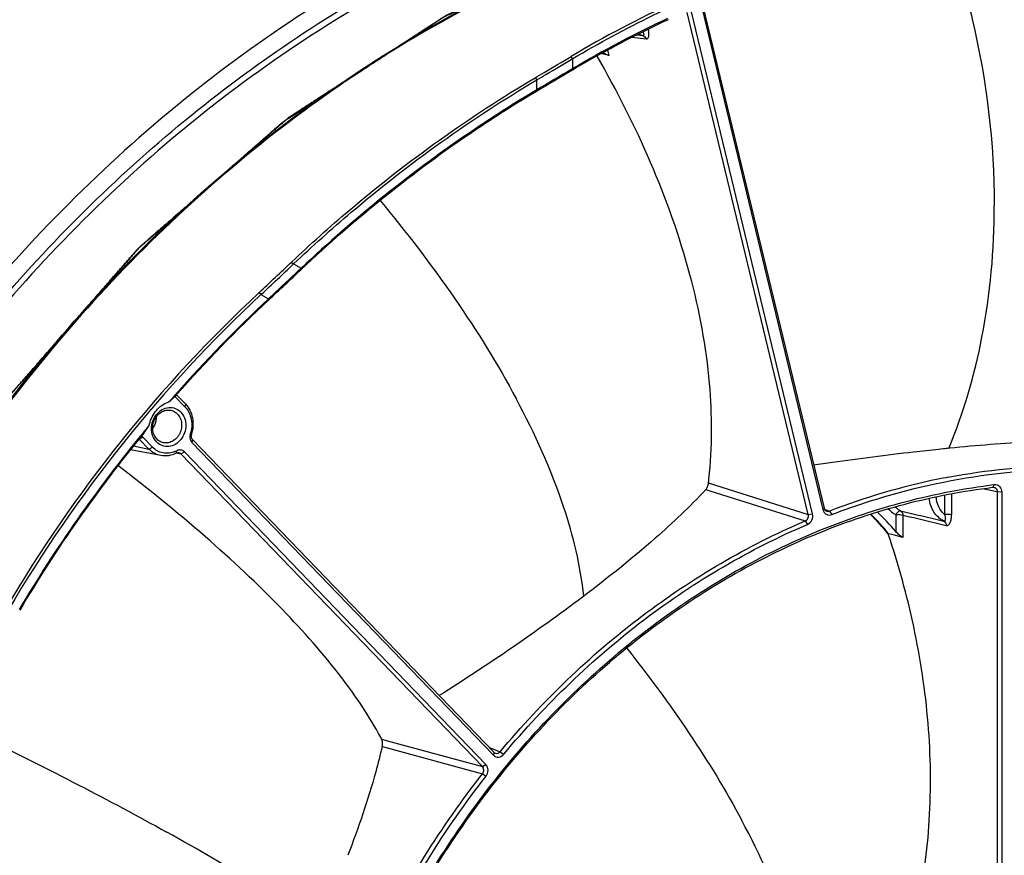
# Model space of a CAD drawing. Header units: millimetres. Extents: x 0 to 420, y 0 to 297.
# Tile 80 of 256: x 176 to 194, y 87 to 103. Entities that reach past the tile are written whole.
import ezdxf

# ---------------------------------------------------------------- set-up
doc = ezdxf.new("R2010")
doc.units = ezdxf.units.MM
doc.header["$LTSCALE"] = 23.1
doc.layers.get('0').update_dxf_attribs({"linetype": 'CONTINUOUS'})
for name, color, linetype in [('03___PRT_ALL_CURVES', 7, 'CONTINUOUS'), ('AXES', 7, 'CONTINUOUS'), ('COURBES', 7, 'CONTINUOUS')]:
    doc.layers.add(name, color=color, linetype=linetype)

msp = doc.modelspace()

# ---------------------------------------------------------------- linework, layer by layer
at = {"color": 7, "linetype": 'Continuous'}
for p, q in [((190.6985, 93.6722), (188.371, 103.3166)), ((190.7802, 93.6842), (188.4527, 103.3286)), ((188.6521, 103.4093), (190.9796, 93.7649)), ((188.6739, 103.4393), (191.0014, 93.7949)), ((187.3184, 102.84), (187.5822, 102.8079)), ((187.4058, 102.885), (187.523, 102.8706)), ((186.7335, 102.5213), (186.7225, 102.524)), ((186.8753, 102.4864), (186.8496, 102.593)), ((186.1773, 102.2381), (186.1773, 102.4299)), ((186.8753, 102.4864), (186.7335, 102.5213)), ((186.1773, 102.2381), (186.1573, 102.2263)), ((185.4492, 102.0601), (185.4823, 102.0195)), ((185.4823, 101.8274), (185.4823, 102.0195)), ((185.4823, 101.8274), (185.4652, 101.8173)), ((185.4823, 101.8274), (185.4653, 101.817)), ((185.4767, 101.7985), (185.4823, 101.8274)), ((180.7718, 98.5203), (180.8118, 98.485)), ((180.8118, 98.485), (180.9581, 98.4036)), ((180.9581, 98.4036), (180.9469, 98.393)), ((180.9593, 98.3798), (180.9581, 98.4036)), ((180.1847, 97.8947), (180.3307, 97.8135)), ((180.3307, 97.8135), (180.3225, 97.8058)), ((180.3307, 97.8135), (180.3226, 97.8057)), ((178.5512, 95.9836), (178.531, 95.9607)), ((178.5525, 95.9824), (178.5321, 95.9596)), ((178.5396, 95.9461), (178.5375, 95.9324)), ((178.5375, 95.9324), (178.7247, 95.7384)), ((178.5632, 95.9727), (178.543, 95.9498)), ((178.5634, 95.9724), (178.543, 95.9498)), ((178.5623, 95.9712), (178.7332, 95.7941)), ((178.7332, 95.7941), (178.7247, 95.7384)), ((177.845, 95.1206), (177.9122, 95.1587)), ((178.0994, 94.9646), (177.9122, 95.1587)), ((178.8476, 95.2113), (178.8267, 95.2186)), ((177.7363, 94.9881), (178.0322, 94.9266)), ((177.845, 95.1206), (177.8427, 95.121)), ((177.845, 95.1206), (177.8427, 95.121)), ((178.0322, 94.9266), (177.845, 95.1206)), ((178.0322, 94.9266), (178.0994, 94.9646)), ((178.867, 95.1098), (178.8591, 95.0539)), ((178.8591, 95.0539), (184.6525, 89.0467)), ((178.867, 95.1098), (184.6604, 89.1026)), ((178.2585, 94.8022), (177.6777, 94.9149)), ((178.5547, 94.8489), (178.5655, 94.8953)), ((178.562, 94.8522), (178.6453, 94.8354)), ((178.562, 94.8522), (178.6453, 94.8354)), ((178.6453, 94.8354), (178.7132, 94.8733)), ((184.4387, 88.8283), (178.6453, 94.8354)), ((184.5066, 88.8661), (178.7132, 94.8733)), ((193.24, 94.9255), (193.2093, 94.9222)), ((193.294, 94.931), (193.24, 94.9255)), ((193.4176, 94.9436), (193.3987, 94.9417)), ((188.7824, 94.2771), (188.8975, 94.2408)), ((188.8975, 94.2408), (190.6985, 93.6722)), ((194.2716, 94.2445), (194.2426, 94.1927)), ((188.7296, 94.1493), (188.8066, 94.1249)), ((188.8066, 94.1249), (190.6387, 93.5461)), ((193.3162, 94.0433), (193.3162, 93.6708)), ((193.4512, 94.0683), (193.4512, 93.6649)), ((194.3307, 94.1031), (194.049, 94.1652)), ((194.3307, 94.1031), (194.3307, 85.5709)), ((194.4143, 94.0995), (194.3307, 94.1031)), ((194.4143, 94.0995), (194.4143, 85.5673)), ((190.6985, 93.6722), (190.7802, 93.6842)), ((191.0014, 93.7949), (190.9796, 93.7649)), ((191.0096, 93.7733), (191.1059, 93.7353)), ((191.1059, 93.7353), (191.1489, 93.6685)), ((192.3804, 93.6657), (192.3804, 93.3441)), ((192.5154, 93.6598), (192.5154, 93.2313)), ((190.6387, 93.5461), (190.6835, 93.48)), ((192.2342, 93.2946), (192.2441, 93.2825)), ((192.236, 93.2965), (192.246, 93.2845)), ((192.2429, 93.2815), (192.2429, 93.3017)), ((192.3567, 93.2723), (192.2429, 93.3017)), ((192.5154, 93.2313), (192.3567, 93.2723)), ((182.5049, 89.3534), (182.5913, 89.3299)), ((182.5913, 89.3299), (184.4387, 88.8283)), ((182.5129, 89.2142), (182.5612, 89.2011)), ((182.5612, 89.2011), (184.4397, 88.6904)), ((184.5711, 89.1952), (184.7817, 89.1136)), ((184.6604, 89.1026), (184.6525, 89.0467)), ((184.7817, 89.1136), (184.849, 89.0645)), ((184.4387, 88.8283), (184.5066, 88.8661)), ((184.4397, 88.6904), (184.5083, 88.6429))]:
    msp.add_line(p, q, dxfattribs=at)
at = {"color": 2, "linetype": 'Continuous'}
msp.add_line((178.1692, 95.5403), (178.1694, 95.5287), dxfattribs=at)
at = {"color": 7, "linetype": 'Continuous'}
for points in [[(178.4251, 95.8398), (178.4255, 95.8411), (178.4261, 95.842), (178.4268, 95.8426), (178.4276, 95.8427)], [(178.0343, 95.3811), (178.0343, 95.382), (178.0348, 95.3828), (178.0356, 95.3835), (178.0368, 95.3841)]]:
    msp.add_lwpolyline(points, dxfattribs=at)
for centre, radius, start, end in [((197.0042, 84.1743), 21.2776, 114.68829, 120.69577), ((196.9295, 84.0057), 21.1459, 114.96005, 120.59201), ((196.9552, 84.0104), 21.1758, 115.02765, 120.59554), ((187.6249, 103.2352), 0.3785, 241.35628, 254.38465), ((303.3598, -96.2491), 230.4762, 120.562439, 120.762191), ((303.6073, -97.2849), 231.5151, 120.484825, 120.678886), ((104.5712, 179.0576), 110.8728, 312.970999, 313.415121), ((106.1161, 177.2175), 108.5277, 313.038162, 313.492847), ((-9.4532, 300.2207), 277.4647, 313.15647, 313.331156), ((-15.2495, 306.9155), 286.3303, 313.084057, 313.255543), ((198.4877, 78.2548), 26.9005, 132.98926, 149.61437), ((198.4835, 78.2578), 26.8413, 132.97991, 149.61195), ((198.6426, 78.2256), 26.8144, 133.09576, 138.52776), ((198.6282, 78.2269), 26.7866, 133.07473, 138.51006), ((198.7033, 78.1705), 26.8963, 138.59051, 138.92462), ((178.6334, 96.0248), 0.1331, 220.66849, 223.96083), ((178.1174, 96.272), 0.5296, 305.85498, 307.88323), ((198.7456, 78.1344), 26.952, 140.21534, 140.60045), ((198.8644, 78.0433), 27.1015, 140.61104, 149.38796), ((198.8499, 78.0446), 27.0737, 140.59364, 149.38859), ((179.0053, 95.1621), 0.1873, 168.10925, 173.69952), ((179.0076, 95.1616), 0.1896, 162.5134, 168.1166), ((177.789, 95.0674), 0.0773, 43.5558, 45.08991), ((178.357, 95.2953), 0.4511, 292.71045, 297.53011), ((197.7286, 51.7562), 43.402, 95.72553, 95.86443), ((205.259, -8.3076), 103.9391, 97.7951, 97.995271), ((180.3098, 95.261), 8.5295, 353.3765, 353.89721), ((195.9162, 81.224), 13.4042, 101.71396, 111.03044), ((195.7914, 81.7401), 12.8735, 100.76197, 101.63648), ((188.6621, 94.2114), 0.0917, 317.36916, 318.57762), ((187.8165, 89.6519), 5.7285, 39.51161, 44.61315), ((187.8232, 89.6547), 5.7301, 39.52833, 44.60473), ((188.0705, 89.6276), 5.691, 40.77107, 45.94444), ((192.6811, 94.1944), 0.6084, 222.88935, 234.06198), ((192.6651, 94.1734), 0.5821, 234.12109, 240.7137), ((176.8632, 86.372), 6.381, 27.85455, 28.23245)]:
    msp.add_arc(centre, radius, start, end, dxfattribs=at)
for points, knots in [([(167.5154, 98.5803), (168.5179, 99.9078), (170.7129, 102.3766), (174.5282, 105.43), (178.7116, 107.6966), (181.6987, 108.6427), (183.1993, 108.9554)], [0, 0, 0, 0, 0.260086, 0.5137651, 0.7603283, 1, 1, 1, 1]), ([(189.5701, 106.8109), (187.7643, 106.4633), (184.1648, 105.2938), (179.2382, 102.3173), (174.9195, 98.2466), (172.6008, 94.9627), (171.5964, 93.2085)], [0, 0, 0, 0, 0.2378052, 0.484016, 0.7386035, 1, 1, 1, 1]), ([(189.3511, 106.2646), (187.6149, 105.9152), (184.1568, 104.7681), (179.4188, 101.8933), (175.2534, 97.9811), (173.0047, 94.8306), (172.0261, 93.1476)], [0, 0, 0, 0, 0.2377954, 0.4840127, 0.7385933, 1, 1, 1, 1]), ([(171.9532, 93.2181), (172.846, 94.7536), (174.8737, 97.647), (178.5815, 101.331), (182.7931, 104.1848), (185.883, 105.477), (187.4501, 105.9424)], [0, 0, 0, 0, 0.259927, 0.5139767, 0.7607806, 1, 1, 1, 1]), ([(173.227, 92.677), (174.1958, 94.3457), (176.4239, 97.4701), (180.5515, 101.3489), (184.5087, 103.7461), (187.846, 105.0581), (189.5532, 105.509), (190.4093, 105.6805)], [0, 0, 0, 0, 0.2611421, 0.5155534, 0.7617199, 0.88183, 1, 1, 1, 1]), ([(190.4297, 105.6702), (189.5734, 105.4989), (187.8659, 105.0482), (184.5279, 103.7364), (180.5698, 101.3389), (176.4416, 97.4592), (174.2135, 94.334), (173.2448, 92.6648)], [0, 0, 0, 0, 0.1181676, 0.2382758, 0.4844408, 0.7388541, 1, 1, 1, 1]), ([(186.1773, 102.4299), (187.1794, 103.0248), (189.2656, 104.0448), (191.4956, 104.6953), (192.618, 104.9193)], [0, 0, 0, 0, 0.5045301, 1, 1, 1, 1]), ([(187.5225, 102.9416), (187.5264, 102.9331), (187.533, 102.9172), (187.5387, 102.8955), (187.5388, 102.8783), (187.5307, 102.8706), (187.5256, 102.8703), (187.523, 102.8706)], [0, 0, 0, 0, 0.3359707, 0.6210646, 0.826744, 0.9076746, 1, 1, 1, 1]), ([(187.5822, 102.8079), (187.5883, 102.8071), (187.6012, 102.8081), (187.6175, 102.8199), (187.6284, 102.8388), (187.6377, 102.8734), (187.638, 102.926), (187.6314, 102.9693), (187.6268, 102.9923)], [0, 0, 0, 0, 0.0870867, 0.1726759, 0.2708008, 0.3873002, 0.6706367, 1, 1, 1, 1]), ([(187.523, 102.8706), (187.5369, 102.8668), (187.5635, 102.85), (187.5779, 102.8226), (187.5822, 102.8079)], [0, 0, 0, 0, 0.482546, 1, 1, 1, 1]), ([(186.8753, 102.4864), (186.8556, 102.4913), (186.8154, 102.5109), (186.7763, 102.5311), (186.7554, 102.5427)], [0, 0, 0, 0, 0.4592211, 1, 1, 1, 1]), ([(185.4492, 102.0601), (185.508, 102.0949), (185.7391, 102.2317), (185.9702, 102.3686), (186.1424, 102.4708)], [0, 0, 0, 0, 0.254499, 1, 1, 1, 1]), ([(185.4823, 102.0195), (185.5412, 102.0543), (185.773, 102.191), (186.0047, 102.3277), (186.1773, 102.4299)], [0, 0, 0, 0, 0.2545007, 1, 1, 1, 1]), ([(186.1424, 102.4708), (186.1446, 102.4664), (186.1488, 102.4575), (186.1553, 102.4467), (186.1559, 102.4368), (186.1627, 102.428), (186.1718, 102.4291), (186.1773, 102.4299)], [0, 0, 0, 0, 0.244177, 0.489665, 0.6150634, 0.7266947, 1, 1, 1, 1]), ([(188.7909, 94.3542), (188.8559, 94.9621), (188.8544, 96.2907), (188.4665, 98.3458), (187.7133, 100.4549), (187.0206, 101.8172), (186.6415, 102.4781)], [0, 0, 0, 0, 0.2150069, 0.4638177, 0.7320372, 1, 1, 1, 1]), ([(186.1679, 102.2083), (186.1698, 102.2117), (186.174, 102.2189), (186.1779, 102.2277), (186.1904, 102.2405), (186.1799, 102.239), (186.1773, 102.2381)], [0, 0, 0, 0, 0.2675876, 0.5485061, 0.8097767, 1, 1, 1, 1]), ([(180.7718, 98.5203), (181.1322, 98.8613), (182.5901, 100.168), (184.1913, 101.3161), (185.4492, 102.0601)], [0, 0, 0, 0, 0.2534611, 1, 1, 1, 1]), ([(180.8118, 98.485), (181.1717, 98.8254), (182.6274, 100.1302), (184.2263, 101.2766), (185.4823, 102.0195)], [0, 0, 0, 0, 0.2534611, 1, 1, 1, 1]), ([(185.4652, 101.8173), (185.0651, 101.5786), (183.4721, 100.5665), (181.993, 99.3771), (180.9581, 98.4036)], [0, 0, 0, 0, 0.2469548, 1, 1, 1, 1]), ([(185.4767, 101.7985), (185.0756, 101.5597), (183.4788, 100.5467), (181.9963, 99.3553), (180.9593, 98.3798)], [0, 0, 0, 0, 0.2469435, 1, 1, 1, 1]), ([(182.4739, 99.7006), (182.9759, 99.0958), (183.9167, 97.8686), (184.7354, 96.5545), (185.0931, 95.8858)], [0, 0, 0, 0, 0.5089385, 1, 1, 1, 1]), ([(193.398, 94.9402), (193.6821, 95.6267), (194.1332, 97.163), (194.273, 98.7571), (194.273, 99.6032)], [0, 0, 0, 0, 0.4675577, 1, 1, 1, 1]), ([(180.1452, 97.9321), (180.1498, 97.9295), (180.1593, 97.9244), (180.172, 97.9167), (180.1911, 97.9128), (180.1868, 97.8995), (180.1847, 97.8947)], [0, 0, 0, 0, 0.2521736, 0.5083094, 0.7491911, 1, 1, 1, 1]), ([(180.3343, 97.7935), (180.333, 97.7944), (180.3309, 97.7956), (180.3289, 97.7985), (180.326, 97.7992), (180.3226, 97.7979), (180.3217, 97.8016), (180.3237, 97.804), (180.3263, 97.8082), (180.3289, 97.8113), (180.3307, 97.8135)], [0, 0, 0, 0, 0.1567584, 0.2341121, 0.3257463, 0.4337838, 0.512057, 0.6059788, 0.7292917, 1, 1, 1, 1]), ([(178.4426, 95.854), (178.4508, 95.8604), (178.4866, 95.8899), (178.5193, 95.923), (178.543, 95.9498)], [0, 0, 0, 0, 0.2262499, 1, 1, 1, 1]), ([(178.0431, 95.412), (178.0666, 95.5057), (178.155, 95.6811), (178.3144, 95.7988), (178.4009, 95.8314)], [0, 0, 0, 0, 0.5113437, 1, 1, 1, 1]), ([(178.412, 94.9773), (178.3699, 94.973), (178.2821, 94.9836), (178.1706, 95.0586), (178.0986, 95.1774), (178.0746, 95.3202), (178.1002, 95.4667), (178.1714, 95.5964), (178.2788, 95.691), (178.3681, 95.7213), (178.412, 95.7257)], [0, 0, 0, 0, 0.1153274, 0.2315308, 0.3539141, 0.4837603, 0.618102, 0.7516867, 0.8796337, 1, 1, 1, 1]), ([(178.4009, 95.8314), (178.4049, 95.8329), (178.4126, 95.8368), (178.4212, 95.8381), (178.4251, 95.8398)], [0, 0, 0, 0, 0.503278, 1, 1, 1, 1]), ([(178.412, 95.7257), (178.4541, 95.7299), (178.542, 95.7194), (178.6534, 95.6444), (178.7255, 95.5256), (178.7495, 95.3827), (178.7239, 95.2363), (178.6527, 95.1066), (178.5453, 95.012), (178.456, 94.9817), (178.412, 94.9773)], [0, 0, 0, 0, 0.1153274, 0.2315308, 0.3539141, 0.4837603, 0.618102, 0.7516867, 0.8796337, 1, 1, 1, 1]), ([(178.7247, 95.7384), (178.7859, 95.6749), (178.87, 95.4995), (178.8552, 95.309), (178.8267, 95.2186)], [0, 0, 0, 0, 0.4819834, 1, 1, 1, 1]), ([(178.7332, 95.7941), (178.8018, 95.7229), (178.8961, 95.5263), (178.8795, 95.3126), (178.8476, 95.2113)], [0, 0, 0, 0, 0.4819834, 1, 1, 1, 1]), ([(186.3842, 92.0991), (186.3253, 92.6843), (186.0056, 93.9984), (185.4477, 95.223), (185.0931, 95.8858)], [0, 0, 0, 0, 0.4389664, 1, 1, 1, 1]), ([(178.2899, 95.0541), (178.2593, 95.0633), (178.2004, 95.0956), (178.1141, 95.2042), (178.0874, 95.3922), (178.169, 95.5637), (178.2822, 95.6515), (178.3491, 95.6724), (178.382, 95.6757)], [0, 0, 0, 0, 0.1152163, 0.2350665, 0.4905719, 0.7539615, 0.8803451, 1, 1, 1, 1]), ([(178.4742, 95.667), (178.5047, 95.6578), (178.5637, 95.6255), (178.65, 95.5168), (178.6767, 95.3288), (178.5951, 95.1573), (178.4819, 95.0695), (178.415, 95.0487), (178.382, 95.0454)], [0, 0, 0, 0, 0.1152163, 0.2350665, 0.4905719, 0.7539615, 0.8803451, 1, 1, 1, 1]), ([(177.9311, 95.2314), (177.9408, 95.2433), (177.9782, 95.291), (178.0116, 95.3419), (178.0343, 95.3811)], [0, 0, 0, 0, 0.2538136, 1, 1, 1, 1]), ([(178.8192, 95.1826), (178.8183, 95.1752), (178.8169, 95.146), (178.8227, 95.1163), (178.8312, 95.0963)], [0, 0, 0, 0, 0.2566177, 1, 1, 1, 1]), ([(178.8476, 95.2113), (178.8421, 95.1936), (178.8392, 95.1565), (178.8552, 95.1222), (178.867, 95.1098)], [0, 0, 0, 0, 0.5206823, 1, 1, 1, 1]), ([(178.5311, 94.8792), (178.4596, 94.8493), (178.2962, 94.8278), (178.1524, 94.9096), (178.0994, 94.9646)], [0, 0, 0, 0, 0.503799, 1, 1, 1, 1]), ([(178.8312, 95.0963), (178.833, 95.0923), (178.8403, 95.077), (178.8504, 95.0629), (178.8591, 95.0539)], [0, 0, 0, 0, 0.2587498, 1, 1, 1, 1]), ([(196.0093, 95.0785), (195.6642, 95.0882), (194.7981, 95.0659), (193.9353, 94.9952), (193.4176, 94.9436)], [0, 0, 0, 0, 0.398917, 1, 1, 1, 1]), ([(178.2585, 94.8022), (178.2161, 94.8104), (178.1327, 94.8406), (178.0627, 94.895), (178.0322, 94.9266)], [0, 0, 0, 0, 0.4957203, 1, 1, 1, 1]), ([(178.5547, 94.8489), (178.5089, 94.825), (178.4111, 94.7914), (178.3073, 94.7927), (178.2585, 94.8022)], [0, 0, 0, 0, 0.5092964, 1, 1, 1, 1]), ([(178.7132, 94.8733), (178.6951, 94.8921), (178.6446, 94.9192), (178.589, 94.9076), (178.5655, 94.8953)], [0, 0, 0, 0, 0.4957672, 1, 1, 1, 1]), ([(193.2093, 94.9222), (193.0462, 94.9052), (192.3627, 94.83), (191.6806, 94.742), (191.1617, 94.671)], [0, 0, 0, 0, 0.238347, 1, 1, 1, 1]), ([(182.4851, 89.3905), (182.2702, 89.7909), (181.6865, 90.6536), (180.546, 91.9393), (179.0956, 93.2917), (178.0073, 94.1717), (177.4362, 94.6091)], [0, 0, 0, 0, 0.1866077, 0.4256199, 0.7046053, 1, 1, 1, 1]), ([(193.3876, 94.3872), (194.1298, 94.5282), (195.6319, 94.6782), (197.1365, 94.5477), (197.869, 94.4134)], [0, 0, 0, 0, 0.5036033, 1, 1, 1, 1]), ([(191.1489, 93.6685), (191.3945, 93.7628), (192.3749, 94.1073), (193.3961, 94.3372), (194.1657, 94.4365)], [0, 0, 0, 0, 0.2531764, 1, 1, 1, 1]), ([(194.1657, 94.4365), (194.786, 94.5165), (196.034, 94.5832), (197.2774, 94.4555), (197.886, 94.3439)], [0, 0, 0, 0, 0.5027331, 1, 1, 1, 1]), ([(182.9185, 85.856), (183.5169, 86.9887), (184.9378, 89.1053), (187.6655, 91.6859), (190.3239, 93.2054), (192.5623, 93.9568), (193.7025, 94.1759), (194.2716, 94.2445)], [0, 0, 0, 0, 0.2624338, 0.5174352, 0.7630482, 0.8825602, 1, 1, 1, 1]), ([(188.7309, 94.1507), (188.745, 94.1667), (188.7662, 94.2085), (188.7795, 94.2528), (188.7824, 94.2771)], [0, 0, 0, 0, 0.4659408, 1, 1, 1, 1]), ([(194.2716, 94.2445), (194.2897, 94.2467), (194.3277, 94.2428), (194.3932, 94.2003), (194.4143, 94.1385), (194.4143, 94.0995)], [0, 0, 0, 0, 0.2411198, 0.4838451, 1, 1, 1, 1]), ([(182.9338, 85.8369), (183.5298, 86.9652), (184.9451, 89.0736), (187.6623, 91.6441), (190.3102, 93.1577), (192.5399, 93.9061), (193.6756, 94.1243), (194.2426, 94.1927)], [0, 0, 0, 0, 0.2624338, 0.5174352, 0.7630482, 0.8825602, 1, 1, 1, 1]), ([(188.7296, 94.1493), (188.4248, 93.8183), (187.6592, 93.0984), (186.8386, 92.4444), (186.3609, 92.0836)], [0, 0, 0, 0, 0.4290517, 1, 1, 1, 1]), ([(193.3162, 93.6708), (193.269, 93.711), (193.1904, 93.8177), (193.1601, 93.9456), (193.156, 94.0115)], [0, 0, 0, 0, 0.4844272, 1, 1, 1, 1]), ([(194.2679, 94.1915), (194.2858, 94.1875), (194.3208, 94.1632), (194.3309, 94.1231), (194.3307, 94.1031)], [0, 0, 0, 0, 0.4791872, 1, 1, 1, 1]), ([(193.3035, 93.5434), (193.2268, 93.5824), (193.0898, 93.712), (193.0336, 93.8891), (193.0239, 93.9812)], [0, 0, 0, 0, 0.481816, 1, 1, 1, 1]), ([(190.6387, 93.5461), (190.6612, 93.5555), (190.6991, 93.5945), (190.7046, 93.6479), (190.6985, 93.6722)], [0, 0, 0, 0, 0.4932055, 1, 1, 1, 1]), ([(190.6835, 93.48), (190.7197, 93.4954), (190.7803, 93.5588), (190.7897, 93.6448), (190.7802, 93.6842)], [0, 0, 0, 0, 0.4927997, 1, 1, 1, 1]), ([(190.9796, 93.7649), (190.9841, 93.7461), (190.9996, 93.7105), (191.0416, 93.6716), (191.0954, 93.6557), (191.1321, 93.662), (191.1489, 93.6685)], [0, 0, 0, 0, 0.263386, 0.5119838, 0.755101, 1, 1, 1, 1]), ([(191.0014, 93.7949), (191.0047, 93.7815), (191.0165, 93.7565), (191.0388, 93.7396), (191.0508, 93.7349)], [0, 0, 0, 0, 0.5169949, 1, 1, 1, 1]), ([(192.3804, 93.6657), (192.391, 93.6876), (192.4138, 93.7211), (192.4557, 93.7444), (192.4721, 93.7406)], [0, 0, 0, 0, 0.5911977, 1, 1, 1, 1]), ([(192.3804, 93.6657), (192.4051, 93.6682), (192.4502, 93.6686), (192.4958, 93.6653), (192.5154, 93.6598)], [0, 0, 0, 0, 0.5489678, 1, 1, 1, 1]), ([(192.4721, 93.7406), (192.4853, 93.7332), (192.508, 93.7085), (192.5152, 93.6763), (192.5154, 93.6598)], [0, 0, 0, 0, 0.478393, 1, 1, 1, 1]), ([(193.3162, 93.6708), (193.3208, 93.6561), (193.3287, 93.6277), (193.3335, 93.5923), (193.3312, 93.5673), (193.3264, 93.5528), (193.3165, 93.5427), (193.3075, 93.5425), (193.3035, 93.5434)], [0, 0, 0, 0, 0.3172608, 0.6047812, 0.7280865, 0.8312422, 0.9155276, 1, 1, 1, 1]), ([(193.4512, 93.6649), (193.4316, 93.6704), (193.386, 93.6737), (193.3409, 93.6733), (193.3162, 93.6708)], [0, 0, 0, 0, 0.4510333, 1, 1, 1, 1]), ([(193.3494, 93.4612), (193.3566, 93.4595), (193.3722, 93.4592), (193.394, 93.4701), (193.4122, 93.4897), (193.4329, 93.5273), (193.448, 93.5872), (193.4512, 93.638), (193.4512, 93.6649)], [0, 0, 0, 0, 0.0868386, 0.1767331, 0.2796822, 0.3992554, 0.6814103, 1, 1, 1, 1]), ([(184.7817, 89.1136), (185.586, 90.0777), (187.3765, 91.8065), (189.5256, 93.0717), (190.6387, 93.5461)], [0, 0, 0, 0, 0.5092226, 1, 1, 1, 1]), ([(184.849, 89.0645), (185.6501, 90.0248), (187.4338, 91.747), (189.5746, 93.0074), (190.6835, 93.48)], [0, 0, 0, 0, 0.5092226, 1, 1, 1, 1]), ([(193.3035, 93.5434), (193.3174, 93.5363), (193.3416, 93.5114), (193.3492, 93.4782), (193.3494, 93.4612)], [0, 0, 0, 0, 0.4776973, 1, 1, 1, 1]), ([(192.7877, 86.0554), (192.9107, 86.6271), (193.0706, 87.8278), (193.0425, 89.6669), (192.7634, 91.5084), (192.4342, 92.7032), (192.2429, 93.2815)], [0, 0, 0, 0, 0.2394337, 0.4937145, 0.7506289, 1, 1, 1, 1]), ([(192.5154, 93.2313), (192.5034, 93.2344), (192.4792, 93.2502), (192.4335, 93.2869), (192.4006, 93.3206), (192.3804, 93.3441)], [0, 0, 0, 0, 0.208795, 0.476095, 1, 1, 1, 1]), ([(186.3609, 92.0836), (185.9196, 91.7502), (185.0146, 91.1014), (184.0845, 90.4895), (183.6108, 90.1906)], [0, 0, 0, 0, 0.496857, 1, 1, 1, 1]), ([(187.2109, 91.1049), (187.6322, 90.5738), (188.4218, 89.5025), (189.116, 88.3657), (189.4233, 87.7912)], [0, 0, 0, 0, 0.5099542, 1, 1, 1, 1]), ([(182.5129, 89.2142), (182.5186, 89.2385), (182.5215, 89.2855), (182.5152, 89.3339), (182.5049, 89.3534)], [0, 0, 0, 0, 0.5309215, 1, 1, 1, 1]), ([(182.5129, 89.2142), (182.4744, 89.0515), (182.2927, 88.3428), (182.057, 87.6483), (181.8512, 87.1228)], [0, 0, 0, 0, 0.2285873, 1, 1, 1, 1]), ([(184.6878, 89.0844), (184.7033, 89.0783), (184.741, 89.0777), (184.7705, 89.0998), (184.7817, 89.1136)], [0, 0, 0, 0, 0.4835138, 1, 1, 1, 1]), ([(184.6525, 89.0467), (184.665, 89.0338), (184.696, 89.0129), (184.771, 89.003), (184.825, 89.0357), (184.849, 89.0645)], [0, 0, 0, 0, 0.2454733, 0.4891506, 1, 1, 1, 1]), ([(184.4397, 88.6904), (184.4555, 88.7101), (184.4736, 88.7601), (184.4552, 88.8113), (184.4387, 88.8283)], [0, 0, 0, 0, 0.5169265, 1, 1, 1, 1]), ([(184.5083, 88.6429), (184.5335, 88.6751), (184.562, 88.7559), (184.533, 88.8387), (184.5066, 88.8661)], [0, 0, 0, 0, 0.5177455, 1, 1, 1, 1]), ([(181.0582, 81.6911), (181.3711, 82.9638), (182.2584, 85.4361), (183.6415, 87.6707), (184.4397, 88.6904)], [0, 0, 0, 0, 0.5030153, 1, 1, 1, 1]), ([(181.1397, 81.6704), (181.4514, 82.9383), (182.3353, 85.4011), (183.7131, 87.6271), (184.5083, 88.6429)], [0, 0, 0, 0, 0.5030153, 1, 1, 1, 1]), ([(190.7143, 84.0046), (190.6554, 84.5897), (190.3357, 85.9039), (189.7778, 87.1285), (189.4233, 87.7912)], [0, 0, 0, 0, 0.4389667, 1, 1, 1, 1]), ([(181.2504, 85.7458), (181.0902, 85.8732), (180.7177, 86.1469), (179.7695, 86.7741), (178.9626, 87.2422), (178.373, 87.5702)], [0, 0, 0, 0, 0.1800433, 0.4063995, 1, 1, 1, 1])]:
    msp.add_open_spline(points, degree=3, knots=knots, dxfattribs=at)
at = {"color": 2, "linetype": 'Continuous'}
msp.add_open_spline([(178.1694, 95.5287), (178.1691, 95.5243), (178.1688, 95.5177), (178.1683, 95.5089), (178.168, 95.5034), (178.1678, 95.499), (178.1677, 95.4963), (178.1676, 95.4943), (178.1675, 95.4932), (178.1673, 95.4921), (178.1671, 95.4908), (178.1666, 95.4875), (178.1658, 95.4826), (178.1648, 95.476), (178.1638, 95.4694), (178.163, 95.4645), (178.1625, 95.4612), (178.1623, 95.4598), (178.1621, 95.4587), (178.1619, 95.4577), (178.1614, 95.4558), (178.1607, 95.4531), (178.1595, 95.4488), (178.1581, 95.4434), (178.1567, 95.438), (178.1556, 95.4337), (178.1548, 95.4305), (178.154, 95.4278), (178.1536, 95.4259), (178.1533, 95.4249), (178.1531, 95.4241), (178.1528, 95.4233), (178.1524, 95.4222), (178.1517, 95.4203), (178.1507, 95.4176), (178.1494, 95.4144), (178.1478, 95.4101), (178.1458, 95.4048), (178.1438, 95.3994), (178.1422, 95.3951), (178.1412, 95.3925), (178.1405, 95.3906), (178.1401, 95.3895), (178.1396, 95.3886), (178.139, 95.3873), (178.1375, 95.3843), (178.1353, 95.3799), (178.1323, 95.3739), (178.1294, 95.368), (178.1271, 95.3636), (178.1257, 95.3606), (178.125, 95.3593), (178.1246, 95.3584), (178.124, 95.3574), (178.1229, 95.3557), (178.1214, 95.3534), (178.119, 95.3496), (178.116, 95.3449), (178.1112, 95.3373), (178.1076, 95.3316), (178.1052, 95.3278)], degree=3, knots=[0, 0, 0, 0, 0.0625, 0.09375, 0.125, 0.140625, 0.15625, 0.1640625, 0.1679688, 0.171875, 0.1796875, 0.1875, 0.21875, 0.25, 0.28125, 0.3125, 0.3203125, 0.328125, 0.3320312, 0.3359375, 0.34375, 0.359375, 0.375, 0.40625, 0.4375, 0.453125, 0.46875, 0.484375, 0.4921875, 0.4960938, 0.5, 0.5039062, 0.5078125, 0.515625, 0.53125, 0.546875, 0.5625, 0.59375, 0.625, 0.640625, 0.65625, 0.6640625, 0.6679688, 0.671875, 0.6796875, 0.6875, 0.71875, 0.75, 0.78125, 0.8125, 0.8203125, 0.828125, 0.8320312, 0.8359375, 0.84375, 0.859375, 0.875, 0.90625, 0.9375, 1, 1, 1, 1], dxfattribs=at)
at = {"color": 7, "linetype": 'Continuous'}
for points in [[(178.382, 95.6757), (178.4128, 95.6787), (178.4447, 95.6758), (178.4742, 95.667)], [(178.0368, 95.3841), (178.0382, 95.3887), (178.0385, 95.3935), (178.0394, 95.3982)], [(178.0394, 95.3982), (178.0404, 95.4028), (178.042, 95.4073), (178.0431, 95.412)], [(177.9122, 95.1587), (177.9051, 95.1661), (177.8971, 95.1726), (177.8883, 95.1781)], [(178.382, 95.0454), (178.3513, 95.0423), (178.3194, 95.0452), (178.2899, 95.0541)], [(178.6068, 94.857), (178.5896, 94.8604), (178.5703, 94.857), (178.5547, 94.8489)], [(178.6453, 94.8354), (178.6352, 94.8461), (178.6212, 94.8541), (178.6068, 94.857)], [(194.2426, 94.1927), (194.251, 94.1937), (194.2596, 94.1933), (194.2679, 94.1915)], [(191.0508, 93.7349), (191.0679, 93.7281), (191.0888, 93.7286), (191.1059, 93.7353)], [(192.3692, 93.8167), (192.4002, 93.7873), (192.4349, 93.7615), (192.4721, 93.7406)], [(192.4721, 93.7406), (192.7492, 93.6747), (193.0264, 93.609), (193.3035, 93.5434)], [(192.5154, 93.6598), (192.7934, 93.5934), (193.0714, 93.5272), (193.3494, 93.4612)], [(184.6604, 89.1026), (184.668, 89.0948), (184.6775, 89.0883), (184.6878, 89.0844)]]:
    msp.add_open_spline(points, degree=3, dxfattribs=at)
at = {"layer": '03___PRT_ALL_CURVES', "color": 4, "linetype": 'Continuous'}
for points, knots in [([(173.1642, 92.6965), (173.2305, 92.7958), (173.363, 92.9943), (173.5618, 93.2921), (173.7606, 93.5899), (173.9594, 93.8877), (174.1582, 94.1855), (174.357, 94.4833), (174.5227, 94.7314), (174.6552, 94.93), (174.7546, 95.0789), (174.8374, 95.2029), (174.9037, 95.3022), (174.9534, 95.3766), (175.0031, 95.4511), (175.0528, 95.5255), (175.1025, 95.6), (175.1439, 95.662), (175.1771, 95.7117), (175.1978, 95.7427), (175.2143, 95.7675), (175.2268, 95.7861), (175.2392, 95.8047), (175.2516, 95.8233), (175.262, 95.8388), (175.2692, 95.8497), (175.2734, 95.8559), (175.2765, 95.8606), (175.2796, 95.8652), (175.2819, 95.8687), (175.2835, 95.871), (175.2841, 95.872), (175.2846, 95.8728), (175.2852, 95.8735), (175.2863, 95.8747), (175.2878, 95.8765), (175.2903, 95.8793), (175.2934, 95.8829), (175.2984, 95.8886), (175.3046, 95.8956), (175.312, 95.9041), (175.3219, 95.9155), (175.3343, 95.9296), (175.3491, 95.9466), (175.3689, 95.9693), (175.3937, 95.9977), (175.4234, 96.0317), (175.4531, 96.0657), (175.4927, 96.111), (175.5422, 96.1677), (175.6016, 96.2357), (175.661, 96.3037), (175.7402, 96.3944), (175.8392, 96.5077), (175.9581, 96.6438), (176.0769, 96.7798), (176.1957, 96.9158), (176.3541, 97.0972), (176.5522, 97.3239), (176.7502, 97.5506), (176.9086, 97.7319), (177.0274, 97.8679), (177.1463, 98.004), (177.2651, 98.14), (177.3641, 98.2533), (177.4433, 98.344), (177.5027, 98.412), (177.5621, 98.48), (177.6116, 98.5367), (177.6512, 98.5821), (177.6809, 98.6161), (177.7107, 98.6501), (177.7354, 98.6784), (177.7552, 98.7011), (177.7701, 98.7181), (177.7824, 98.7323), (177.7923, 98.7436), (177.7998, 98.7521), (177.806, 98.7592), (177.8109, 98.7648), (177.814, 98.7684), (177.8165, 98.7712), (177.818, 98.773), (177.8191, 98.7742), (177.8197, 98.7749), (177.8204, 98.7755), (177.8213, 98.7762), (177.8226, 98.7774), (177.8243, 98.7789), (177.827, 98.7813), (177.8304, 98.7842), (177.8345, 98.7878), (177.8399, 98.7926), (177.8494, 98.8009), (177.863, 98.8127), (177.8792, 98.827), (177.8955, 98.8412), (177.9118, 98.8554), (177.9335, 98.8744), (177.9606, 98.8981), (178.004, 98.9361), (178.0582, 98.9836), (178.1233, 99.0405), (178.1884, 99.0975), (178.2534, 99.1544), (178.3185, 99.2114), (178.4053, 99.2873), (178.5138, 99.3822), (178.6439, 99.4961), (178.8175, 99.648), (179.0344, 99.8378), (179.2513, 100.0276), (179.4249, 100.1795), (179.5551, 100.2934), (179.6852, 100.4073), (179.8154, 100.5212), (179.9455, 100.6351), (180.054, 100.73), (180.1408, 100.8059), (180.2059, 100.8629), (180.2709, 100.9198), (180.3252, 100.9673), (180.3686, 101.0053), (180.4011, 101.0337), (180.4336, 101.0622), (180.4662, 101.0907), (180.4933, 101.1144), (180.515, 101.1334), (180.5313, 101.1476), (180.5448, 101.1595), (180.5557, 101.169), (180.5638, 101.1761), (180.5719, 101.1832), (180.5787, 101.1892), (180.5841, 101.1939), (180.5875, 101.1969), (180.5902, 101.1992), (180.5923, 101.201), (180.594, 101.2025), (180.5952, 101.2035), (180.5958, 101.2041), (180.5963, 101.2046), (180.5969, 101.2049), (180.5977, 101.2055), (180.599, 101.2063), (180.6009, 101.2075), (180.6031, 101.209), (180.6062, 101.211), (180.6099, 101.2135), (180.616, 101.2174), (180.6235, 101.2224), (180.6326, 101.2283), (180.6417, 101.2342), (180.6538, 101.2421), (180.6689, 101.252), (180.687, 101.2639), (180.7112, 101.2797), (180.7414, 101.2995), (180.7777, 101.3232), (180.8139, 101.3469), (180.8502, 101.3706), (180.8985, 101.4022), (180.959, 101.4418), (181.0315, 101.4892), (181.104, 101.5367), (181.2007, 101.5999), (181.3216, 101.679), (181.4666, 101.7738), (181.6117, 101.8687), (181.7567, 101.9636), (181.9018, 102.0585), (182.0952, 102.185), (182.3369, 102.3431), (182.5787, 102.5012), (182.7721, 102.6277), (182.9171, 102.7226), (183.038, 102.8017), (183.1347, 102.8649), (183.2072, 102.9124), (183.2797, 102.9598), (183.3522, 103.0072), (183.4248, 103.0547), (183.4852, 103.0942), (183.5336, 103.1258), (183.5638, 103.1456), (183.588, 103.1614), (183.6061, 103.1733), (183.6242, 103.1851), (183.6423, 103.197), (183.6575, 103.2069), (183.668, 103.2138), (183.6741, 103.2178), (183.6786, 103.2207), (183.6824, 103.2232), (183.6854, 103.2252), (183.6873, 103.2264), (183.6888, 103.2274), (183.6898, 103.228), (183.6905, 103.2285), (183.6913, 103.2289), (183.6927, 103.2295), (183.6947, 103.2305), (183.6979, 103.2319), (183.7019, 103.2338), (183.7083, 103.2367), (183.7163, 103.2404), (183.7259, 103.2449), (183.7388, 103.2508), (183.7548, 103.2581), (183.774, 103.267), (183.7996, 103.2788), (183.8317, 103.2935), (183.8701, 103.3112), (183.9086, 103.3289), (183.9599, 103.3525), (184.024, 103.382), (184.1009, 103.4174), (184.1778, 103.4528), (184.2803, 103.5), (184.4085, 103.559), (184.5623, 103.6298), (184.7161, 103.7006), (184.8699, 103.7714), (185.075, 103.8658), (185.3314, 103.9838), (185.5877, 104.1018), (185.7928, 104.1962), (185.9466, 104.267), (186.1004, 104.3378), (186.2542, 104.4086), (186.3824, 104.4676), (186.4849, 104.5148), (186.5618, 104.5502), (186.6388, 104.5856), (186.7028, 104.6151), (186.7541, 104.6387), (186.7926, 104.6564), (186.831, 104.6741), (186.8631, 104.6888), (186.8887, 104.7006), (186.9079, 104.7095), (186.9239, 104.7169), (186.9368, 104.7228), (186.9464, 104.7272), (186.9544, 104.7309), (186.9608, 104.7338), (186.9648, 104.7357), (186.968, 104.7372), (186.97, 104.7381), (186.9714, 104.7387), (186.9722, 104.7391), (186.973, 104.7393), (186.9741, 104.7396), (186.9757, 104.74), (186.9778, 104.7406), (186.9811, 104.7416), (186.9852, 104.7427), (186.9901, 104.7441), (186.9967, 104.746), (187.0082, 104.7493), (187.0247, 104.754), (187.0445, 104.7596), (187.0642, 104.7652), (187.084, 104.7708), (187.1103, 104.7783), (187.1432, 104.7877), (187.1959, 104.8027), (187.2618, 104.8214), (187.3408, 104.8439), (187.4199, 104.8664), (187.4989, 104.8889), (187.5779, 104.9113), (187.6833, 104.9413), (187.815, 104.9788), (187.9731, 105.0237), (188.1838, 105.0837), (188.4473, 105.1586), (188.7634, 105.2485), (189.0796, 105.3385), (189.3957, 105.4284), (189.7118, 105.5183), (190.0279, 105.6082), (190.2387, 105.6682), (190.3441, 105.6981)], [0, 0, 0, 0, 0.015625, 0.03125, 0.046875, 0.0625, 0.078125, 0.09375, 0.109375, 0.1171875, 0.125, 0.1328125, 0.1367188, 0.140625, 0.1445312, 0.1484375, 0.1523438, 0.15625, 0.1582031, 0.1601562, 0.1611328, 0.1621094, 0.1630859, 0.1640625, 0.1650391, 0.1655273, 0.1657715, 0.1660156, 0.1662598, 0.1665039, 0.1665649, 0.166626, 0.1666565, 0.166687, 0.166748, 0.1668701, 0.1669922, 0.1672363, 0.1674805, 0.1679688, 0.168457, 0.1689453, 0.1699219, 0.1708984, 0.171875, 0.1738281, 0.1757812, 0.1777344, 0.1796875, 0.1835938, 0.1875, 0.1914062, 0.1953125, 0.203125, 0.2109375, 0.21875, 0.2265625, 0.234375, 0.25, 0.265625, 0.2734375, 0.28125, 0.2890625, 0.296875, 0.3046875, 0.3085938, 0.3125, 0.3164062, 0.3203125, 0.3222656, 0.3242188, 0.3261719, 0.328125, 0.3291016, 0.3300781, 0.3310547, 0.331543, 0.3320312, 0.3325195, 0.3327637, 0.3330078, 0.3331299, 0.333252, 0.333313, 0.3333435, 0.333374, 0.3334351, 0.3334961, 0.3336182, 0.3337402, 0.3339844, 0.3342285, 0.3344727, 0.3349609, 0.3359375, 0.3369141, 0.3378906, 0.3388672, 0.3398438, 0.3417969, 0.34375, 0.3476562, 0.3515625, 0.3554688, 0.359375, 0.3632812, 0.3671875, 0.375, 0.3828125, 0.390625, 0.40625, 0.421875, 0.4296875, 0.4375, 0.4453125, 0.453125, 0.4609375, 0.46875, 0.4726562, 0.4765625, 0.4804688, 0.484375, 0.4863281, 0.4882812, 0.4902344, 0.4921875, 0.4941406, 0.4951172, 0.4960938, 0.4970703, 0.4975586, 0.4980469, 0.4985352, 0.4990234, 0.4992676, 0.4995117, 0.4996338, 0.4997559, 0.4998779, 0.499939, 0.4999695, 0.5, 0.5000305, 0.500061, 0.5001221, 0.5002441, 0.5003662, 0.5004883, 0.5007324, 0.5009766, 0.5014648, 0.5019531, 0.5024414, 0.5029297, 0.5039062, 0.5048828, 0.5058594, 0.5078125, 0.5097656, 0.5117188, 0.5136719, 0.515625, 0.5195312, 0.5234375, 0.5273438, 0.53125, 0.5390625, 0.546875, 0.5546875, 0.5625, 0.5703125, 0.578125, 0.59375, 0.609375, 0.6171875, 0.625, 0.6328125, 0.6367188, 0.640625, 0.6445312, 0.6484375, 0.6523438, 0.65625, 0.6582031, 0.6601562, 0.6611328, 0.6621094, 0.6630859, 0.6640625, 0.6650391, 0.6655273, 0.6657715, 0.6660156, 0.6662598, 0.6663818, 0.6665039, 0.6665649, 0.666626, 0.6666565, 0.666687, 0.666748, 0.6668701, 0.6669922, 0.6672363, 0.6674805, 0.6679688, 0.668457, 0.6689453, 0.6699219, 0.6708984, 0.671875, 0.6738281, 0.6757812, 0.6777344, 0.6796875, 0.6835938, 0.6875, 0.6914062, 0.6953125, 0.703125, 0.7109375, 0.71875, 0.7265625, 0.734375, 0.75, 0.765625, 0.7734375, 0.78125, 0.7890625, 0.796875, 0.8046875, 0.8085938, 0.8125, 0.8164062, 0.8203125, 0.8222656, 0.8242188, 0.8261719, 0.828125, 0.8291016, 0.8300781, 0.8310547, 0.831543, 0.8320312, 0.8325195, 0.8327637, 0.8330078, 0.8331299, 0.833252, 0.833313, 0.8333435, 0.833374, 0.8334351, 0.8334961, 0.8336182, 0.8337402, 0.8339844, 0.8342285, 0.8344727, 0.8349609, 0.8359375, 0.8369141, 0.8378906, 0.8388672, 0.8398438, 0.8417969, 0.84375, 0.8476562, 0.8515625, 0.8554688, 0.859375, 0.8632812, 0.8671875, 0.875, 0.8828125, 0.890625, 0.90625, 0.921875, 0.9375, 0.953125, 0.96875, 0.984375, 1, 1, 1, 1]), ([(190.345, 105.6976), (190.2414, 105.6682), (190.034, 105.6095), (189.723, 105.5215), (189.412, 105.4335), (189.101, 105.3455), (188.79, 105.2575), (188.479, 105.1695), (188.2198, 105.0961), (188.0125, 105.0375), (187.857, 104.9934), (187.7274, 104.9568), (187.6238, 104.9274), (187.546, 104.9054), (187.4682, 104.8834), (187.3905, 104.8614), (187.3127, 104.8394), (187.248, 104.8211), (187.1961, 104.8064), (187.1637, 104.7973), (187.1378, 104.7899), (187.1184, 104.7844), (187.0989, 104.7789), (187.0795, 104.7734), (187.0633, 104.7688), (187.052, 104.7656), (187.0455, 104.7638), (187.0406, 104.7624), (187.0366, 104.7613), (187.0333, 104.7604), (187.0313, 104.7598), (187.0297, 104.7593), (187.0287, 104.759), (187.0279, 104.7588), (187.0271, 104.7585), (187.0257, 104.7578), (187.0236, 104.7569), (187.0204, 104.7554), (187.0164, 104.7536), (187.01, 104.7507), (187.002, 104.747), (186.9924, 104.7426), (186.9796, 104.7368), (186.9635, 104.7294), (186.9443, 104.7206), (186.9186, 104.7089), (186.8866, 104.6942), (186.8481, 104.6766), (186.8096, 104.659), (186.7583, 104.6356), (186.6942, 104.6062), (186.6172, 104.5711), (186.5402, 104.5359), (186.4376, 104.4889), (186.3093, 104.4303), (186.1554, 104.3599), (186.0015, 104.2895), (185.8476, 104.2191), (185.6423, 104.1253), (185.3858, 104.008), (185.1292, 103.8907), (184.924, 103.7968), (184.7701, 103.7265), (184.6162, 103.6561), (184.4622, 103.5857), (184.334, 103.527), (184.2314, 103.4801), (184.1544, 103.4449), (184.0774, 103.4097), (184.0133, 103.3804), (183.962, 103.3569), (183.9235, 103.3393), (183.885, 103.3217), (183.853, 103.3071), (183.8273, 103.2954), (183.8081, 103.2866), (183.792, 103.2792), (183.7792, 103.2734), (183.7696, 103.269), (183.7616, 103.2653), (183.7551, 103.2624), (183.7511, 103.2605), (183.7479, 103.2591), (183.7459, 103.2581), (183.7445, 103.2575), (183.7437, 103.2571), (183.743, 103.2566), (183.7421, 103.256), (183.7406, 103.2551), (183.7388, 103.2539), (183.7358, 103.252), (183.7321, 103.2496), (183.7277, 103.2467), (183.7218, 103.2429), (183.7114, 103.2361), (183.6966, 103.2266), (183.6789, 103.2151), (183.6612, 103.2036), (183.6434, 103.1921), (183.6198, 103.1767), (183.5902, 103.1576), (183.5429, 103.1269), (183.4838, 103.0886), (183.4129, 103.0426), (183.3419, 102.9966), (183.271, 102.9506), (183.2, 102.9047), (183.1055, 102.8433), (182.9872, 102.7667), (182.8453, 102.6747), (182.6562, 102.5521), (182.4197, 102.3988), (182.1832, 102.2455), (181.994, 102.1229), (181.8522, 102.0309), (181.7103, 101.9389), (181.5684, 101.8469), (181.4265, 101.755), (181.3083, 101.6783), (181.2137, 101.617), (181.1427, 101.571), (181.0718, 101.525), (181.0127, 101.4867), (180.9654, 101.456), (180.9299, 101.433), (180.8944, 101.4101), (180.859, 101.3871), (180.8294, 101.3679), (180.8058, 101.3526), (180.788, 101.3411), (180.7733, 101.3315), (180.7614, 101.3238), (180.7526, 101.3181), (180.7437, 101.3123), (180.7363, 101.3075), (180.7304, 101.3037), (180.7267, 101.3013), (180.7237, 101.2994), (180.7215, 101.298), (180.7197, 101.2968), (180.7184, 101.2959), (180.7177, 101.2954), (180.7171, 101.2951), (180.7166, 101.2946), (180.7159, 101.294), (180.7147, 101.293), (180.7129, 101.2915), (180.7108, 101.2896), (180.708, 101.2872), (180.7046, 101.2842), (180.699, 101.2794), (180.692, 101.2733), (180.6837, 101.2661), (180.6753, 101.2588), (180.6642, 101.2491), (180.6502, 101.237), (180.6335, 101.2225), (180.6112, 101.2032), (180.5834, 101.179), (180.55, 101.15), (180.5165, 101.121), (180.4831, 101.092), (180.4385, 101.0533), (180.3828, 101.0049), (180.316, 100.9469), (180.2491, 100.8888), (180.16, 100.8114), (180.0486, 100.7147), (179.9149, 100.5986), (179.7812, 100.4826), (179.6475, 100.3665), (179.5138, 100.2504), (179.3355, 100.0957), (179.1126, 99.9022), (178.8898, 99.7088), (178.7115, 99.554), (178.5778, 99.4379), (178.4664, 99.3412), (178.3773, 99.2638), (178.3104, 99.2058), (178.2436, 99.1477), (178.1767, 99.0897), (178.1099, 99.0317), (178.0542, 98.9833), (178.0096, 98.9446), (177.9817, 98.9204), (177.9594, 98.9011), (177.9427, 98.8866), (177.926, 98.8721), (177.9093, 98.8576), (177.8954, 98.8455), (177.8856, 98.837), (177.8801, 98.8322), (177.8759, 98.8285), (177.8717, 98.8249), (177.8686, 98.8222), (177.8665, 98.8204), (177.8656, 98.8196), (177.8649, 98.819), (177.8643, 98.8184), (177.8632, 98.8171), (177.8616, 98.8153), (177.8592, 98.8125), (177.8561, 98.809), (177.8511, 98.8033), (177.8449, 98.7963), (177.8374, 98.7878), (177.8275, 98.7765), (177.8151, 98.7623), (177.8002, 98.7454), (177.7804, 98.7227), (177.7556, 98.6945), (177.7258, 98.6605), (177.696, 98.6266), (177.6563, 98.5814), (177.6067, 98.5248), (177.5472, 98.457), (177.4876, 98.3891), (177.4083, 98.2986), (177.309, 98.1855), (177.1899, 98.0498), (177.0709, 97.9141), (176.9518, 97.7784), (176.793, 97.5974), (176.5945, 97.3712), (176.3961, 97.145), (176.2373, 96.9641), (176.1182, 96.8284), (175.9991, 96.6927), (175.8801, 96.5569), (175.7808, 96.4438), (175.7014, 96.3534), (175.6419, 96.2855), (175.5824, 96.2177), (175.5327, 96.1611), (175.493, 96.1159), (175.4633, 96.0819), (175.4335, 96.048), (175.4087, 96.0197), (175.3888, 95.9971), (175.374, 95.9802), (175.3616, 95.966), (175.3516, 95.9547), (175.3442, 95.9462), (175.338, 95.9392), (175.333, 95.9335), (175.3299, 95.93), (175.3274, 95.9271), (175.3259, 95.9254), (175.3248, 95.9241), (175.3242, 95.9234), (175.3237, 95.9226), (175.323, 95.9216), (175.3214, 95.9193), (175.3191, 95.9157), (175.3159, 95.911), (175.3127, 95.9063), (175.3085, 95.9), (175.3011, 95.8889), (175.2906, 95.8732), (175.2779, 95.8542), (175.2653, 95.8353), (175.2526, 95.8164), (175.2357, 95.7912), (175.2147, 95.7597), (175.1809, 95.7092), (175.1387, 95.6462), (175.0881, 95.5705), (175.0375, 95.4948), (174.9868, 95.4192), (174.9362, 95.3435), (174.8687, 95.2426), (174.7843, 95.1165), (174.6831, 94.9652), (174.5481, 94.7634), (174.3793, 94.5112), (174.1768, 94.2085), (173.9743, 93.9059), (173.7718, 93.6032), (173.5693, 93.3005), (173.3667, 92.9979), (173.2317, 92.7961), (173.1642, 92.6952)], [0, 0, 0, 0, 0.015625, 0.03125, 0.046875, 0.0625, 0.078125, 0.09375, 0.109375, 0.1171875, 0.125, 0.1328125, 0.1367188, 0.140625, 0.1445312, 0.1484375, 0.1523438, 0.15625, 0.1582031, 0.1601562, 0.1611328, 0.1621094, 0.1630859, 0.1640625, 0.1650391, 0.1655273, 0.1657715, 0.1660156, 0.1662598, 0.1663818, 0.1665039, 0.1665649, 0.166626, 0.1666565, 0.166687, 0.166748, 0.1668701, 0.1669922, 0.1672363, 0.1674805, 0.1679688, 0.168457, 0.1689453, 0.1699219, 0.1708984, 0.171875, 0.1738281, 0.1757812, 0.1777344, 0.1796875, 0.1835938, 0.1875, 0.1914062, 0.1953125, 0.203125, 0.2109375, 0.21875, 0.2265625, 0.234375, 0.25, 0.265625, 0.2734375, 0.28125, 0.2890625, 0.296875, 0.3046875, 0.3085938, 0.3125, 0.3164062, 0.3203125, 0.3222656, 0.3242188, 0.3261719, 0.328125, 0.3291016, 0.3300781, 0.3310547, 0.331543, 0.3320312, 0.3325195, 0.3327637, 0.3330078, 0.3331299, 0.333252, 0.333313, 0.3333435, 0.333374, 0.3334351, 0.3334961, 0.3336182, 0.3337402, 0.3339844, 0.3342285, 0.3344727, 0.3349609, 0.3359375, 0.3369141, 0.3378906, 0.3388672, 0.3398438, 0.3417969, 0.34375, 0.3476562, 0.3515625, 0.3554688, 0.359375, 0.3632812, 0.3671875, 0.375, 0.3828125, 0.390625, 0.40625, 0.421875, 0.4296875, 0.4375, 0.4453125, 0.453125, 0.4609375, 0.46875, 0.4726562, 0.4765625, 0.4804688, 0.484375, 0.4863281, 0.4882812, 0.4902344, 0.4921875, 0.4941406, 0.4951172, 0.4960938, 0.4970703, 0.4975586, 0.4980469, 0.4985352, 0.4990234, 0.4992676, 0.4995117, 0.4996338, 0.4997559, 0.4998779, 0.499939, 0.4999695, 0.5, 0.5000305, 0.500061, 0.5001221, 0.5002441, 0.5003662, 0.5004883, 0.5007324, 0.5009766, 0.5014648, 0.5019531, 0.5024414, 0.5029297, 0.5039062, 0.5048828, 0.5058594, 0.5078125, 0.5097656, 0.5117188, 0.5136719, 0.515625, 0.5195312, 0.5234375, 0.5273438, 0.53125, 0.5390625, 0.546875, 0.5546875, 0.5625, 0.5703125, 0.578125, 0.59375, 0.609375, 0.6171875, 0.625, 0.6328125, 0.6367188, 0.640625, 0.6445312, 0.6484375, 0.6523438, 0.65625, 0.6582031, 0.6601562, 0.6611328, 0.6621094, 0.6630859, 0.6640625, 0.6650391, 0.6655273, 0.6657715, 0.6660156, 0.6662598, 0.6665039, 0.6665649, 0.666626, 0.6666565, 0.666687, 0.666748, 0.6668701, 0.6669922, 0.6672363, 0.6674805, 0.6679688, 0.668457, 0.6689453, 0.6699219, 0.6708984, 0.671875, 0.6738281, 0.6757812, 0.6777344, 0.6796875, 0.6835938, 0.6875, 0.6914062, 0.6953125, 0.703125, 0.7109375, 0.71875, 0.7265625, 0.734375, 0.75, 0.765625, 0.7734375, 0.78125, 0.7890625, 0.796875, 0.8046875, 0.8085938, 0.8125, 0.8164062, 0.8203125, 0.8222656, 0.8242188, 0.8261719, 0.828125, 0.8291016, 0.8300781, 0.8310547, 0.831543, 0.8320312, 0.8325195, 0.8327637, 0.8330078, 0.8331299, 0.833252, 0.833313, 0.8333435, 0.833374, 0.8334351, 0.8334961, 0.8337402, 0.8339844, 0.8342285, 0.8344727, 0.8349609, 0.8359375, 0.8369141, 0.8378906, 0.8388672, 0.8398438, 0.8417969, 0.84375, 0.8476562, 0.8515625, 0.8554688, 0.859375, 0.8632812, 0.8671875, 0.875, 0.8828125, 0.890625, 0.90625, 0.921875, 0.9375, 0.953125, 0.96875, 0.984375, 1, 1, 1, 1])]:
    msp.add_open_spline(points, degree=3, knots=knots, dxfattribs=at)
at = {"layer": 'AXES', "color": 7, "linetype": 'Continuous'}
for points, knots in [([(193.5493, 104.3146), (193.6617, 103.942), (194.0731, 102.4043), (194.273, 100.806), (194.273, 99.6032)], [0, 0, 0, 0, 0.2444413, 1, 1, 1, 1]), ([(174.8451, 89.3933), (175.462, 89.0931), (176.6466, 88.5019), (177.8157, 87.8802), (178.373, 87.5702)], [0, 0, 0, 0, 0.5182406, 1, 1, 1, 1])]:
    msp.add_open_spline(points, degree=3, knots=knots, dxfattribs=at)
at = {"layer": 'COURBES', "color": 4, "linetype": 'Continuous'}
msp.add_line((192.243, 93.2881), (192.2254, 93.3094), dxfattribs=at)
msp.add_open_spline([(192.2254, 93.3094), (192.2228, 93.3125), (192.2175, 93.3188), (192.211, 93.3266), (192.2057, 93.3328), (192.2018, 93.3375), (192.1979, 93.3422), (192.1939, 93.3469), (192.1907, 93.3508), (192.188, 93.3539), (192.1864, 93.3559), (192.1851, 93.3574), (192.1844, 93.3583), (192.1839, 93.3589), (192.1836, 93.3592), (192.1834, 93.3595), (192.1829, 93.36), (192.1823, 93.3606), (192.1815, 93.3617), (192.1803, 93.363), (192.1786, 93.365), (192.1764, 93.3676), (192.1737, 93.3707), (192.1702, 93.3748), (192.1657, 93.3799), (192.1604, 93.3861), (192.1533, 93.3943), (192.1445, 93.4046), (192.1356, 93.4149), (192.1285, 93.4231), (192.1214, 93.4312), (192.1088, 93.4454), (192.0944, 93.4616), (192.0818, 93.4758), (192.0746, 93.4839), (192.0692, 93.49), (192.0637, 93.4959), (192.0564, 93.5039), (192.0491, 93.5119), (192.0418, 93.5198), (192.0363, 93.5258), (192.0308, 93.5318), (192.0254, 93.5378), (192.0208, 93.5428), (192.0171, 93.5467), (192.0149, 93.5492), (192.013, 93.5512), (192.012, 93.5523), (192.0113, 93.5531), (192.011, 93.5535), (192.0106, 93.5538), (192.0103, 93.5542), (192.0099, 93.5546), (192.0092, 93.5554), (192.0083, 93.5563), (192.0069, 93.5578), (192.0052, 93.5596), (192.0031, 93.5618), (192.0003, 93.5648), (191.9969, 93.5685), (191.9927, 93.5729), (191.9886, 93.5773), (191.9844, 93.5817), (191.9802, 93.5861), (191.9768, 93.5898), (191.974, 93.5928), (191.9719, 93.595), (191.9702, 93.5968), (191.9688, 93.5983), (191.9679, 93.5992), (191.9672, 93.6), (191.9668, 93.6004), (191.9665, 93.6007), (191.9663, 93.6009), (191.966, 93.6012), (191.9657, 93.6016), (191.9651, 93.6022), (191.9644, 93.6029), (191.9633, 93.6041), (191.9619, 93.6055), (191.9602, 93.6072), (191.9579, 93.6096), (191.954, 93.6136), (191.9484, 93.6194), (191.9417, 93.6264), (191.9349, 93.6333), (191.9282, 93.6403), (191.9192, 93.6495), (191.908, 93.6611), (191.899, 93.6704), (191.8945, 93.675)], degree=3, knots=[0, 0, 0, 0, 0.03125, 0.0625, 0.078125, 0.09375, 0.109375, 0.125, 0.140625, 0.1484375, 0.15625, 0.1601562, 0.1640625, 0.1650391, 0.1660156, 0.1669922, 0.1679688, 0.1699219, 0.171875, 0.1757812, 0.1796875, 0.1875, 0.1953125, 0.203125, 0.21875, 0.234375, 0.25, 0.28125, 0.3125, 0.328125, 0.34375, 0.375, 0.4375, 0.46875, 0.484375, 0.5, 0.515625, 0.53125, 0.5625, 0.578125, 0.59375, 0.609375, 0.625, 0.640625, 0.6484375, 0.65625, 0.6601562, 0.6640625, 0.6650391, 0.6660156, 0.6669922, 0.6679688, 0.6699219, 0.671875, 0.6757812, 0.6796875, 0.6875, 0.6953125, 0.703125, 0.71875, 0.734375, 0.75, 0.765625, 0.78125, 0.796875, 0.8046875, 0.8125, 0.8203125, 0.8242188, 0.828125, 0.8300781, 0.8320312, 0.8330078, 0.8334961, 0.8339844, 0.8349609, 0.8359375, 0.8378906, 0.8398438, 0.84375, 0.8476562, 0.8515625, 0.859375, 0.875, 0.890625, 0.90625, 0.921875, 0.9375, 0.96875, 1, 1, 1, 1], dxfattribs=at)

doc.saveas('drawing.dxf')
